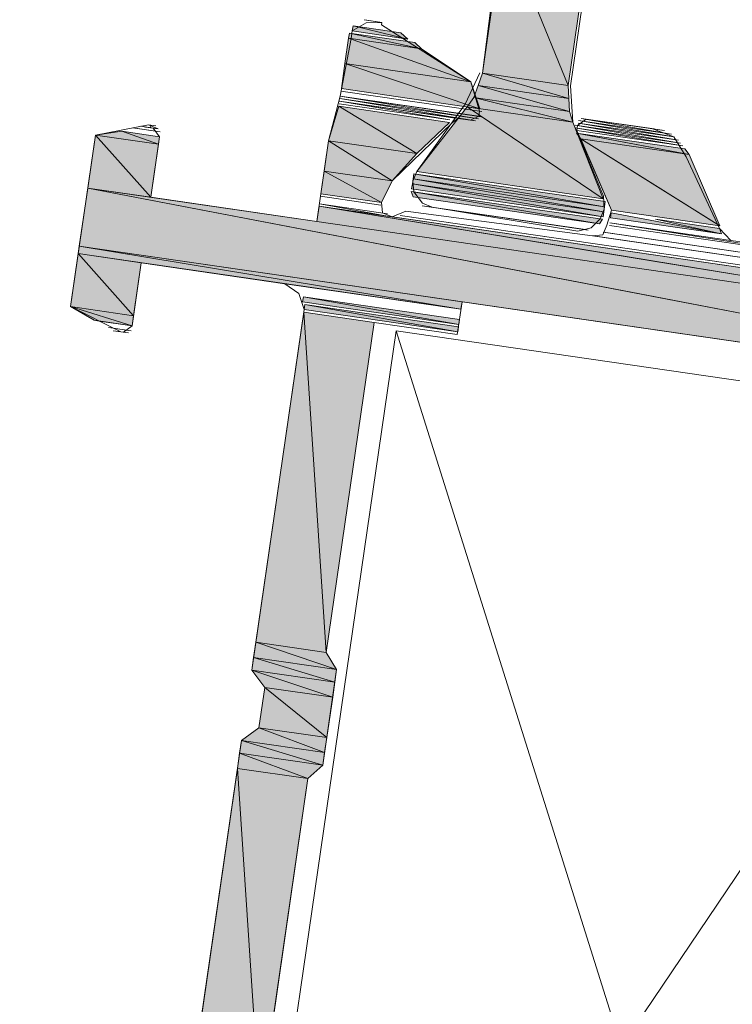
# Model space of a CAD drawing. Header units: millimetres. Extents: x 4446500 to 4448127, y 8380488 to 8381436.
# Tile 23 of 30: x 4448053 to 4448068, y 8381008 to 8381029. Entities that reach past the tile are written whole.
import ezdxf

# ---------------------------------------------------------------- set-up
doc = ezdxf.new("R2010")
doc.units = ezdxf.units.MM
doc.layers.add('Импорт в семействах', color=7, linetype='Continuous', lineweight=18)
doc.layers.add('Элементы узлов', color=7, linetype='Continuous', lineweight=18)

# ---------------------------------------------------------------- blocks, each defined once
blk = doc.blocks.new('Витражная стойка в сборе - Окно для витража_dwg-21250016-Разрез 2-2')
at = {"layer": 'Импорт в семействах'}
for points in [[(4448064.656, 8381027.4), (4448062.807, 8381027.668), (4448063.265, 8381030.822)], [(4448064.656, 8381027.4), (4448063.265, 8381030.822), (4448065.114, 8381030.553)], [(4448061.495, 8381028.192), (4448059.919, 8381028.421), (4448059.935, 8381028.53)], [(4448061.495, 8381028.192), (4448059.935, 8381028.53), (4448061.348, 8381028.325)], [(4448061.193, 8381028.403), (4448059.997, 8381028.577), (4448060.013, 8381028.685)], [(4448061.193, 8381028.403), (4448060.013, 8381028.685), (4448061.046, 8381028.535)], [(4448062.558, 8381027.483), (4448059.84, 8381027.878), (4448059.919, 8381028.421)], [(4448062.558, 8381027.483), (4448059.919, 8381028.421), (4448061.495, 8381028.192)], [(4448062.751, 8381026.899), (4448059.761, 8381027.334), (4448059.84, 8381027.878)], [(4448062.751, 8381026.899), (4448059.84, 8381027.878), (4448062.558, 8381027.483)], [(4448064.67, 8381027.12), (4448062.713, 8381027.404), (4448062.807, 8381027.668)], [(4448064.67, 8381027.12), (4448062.807, 8381027.668), (4448064.656, 8381027.4)], [(4448064.685, 8381026.84), (4448062.619, 8381027.141), (4448062.713, 8381027.404)], [(4448064.685, 8381026.84), (4448062.713, 8381027.404), (4448064.67, 8381027.12)], [(4448064.762, 8381026.607), (4448062.479, 8381026.939), (4448062.619, 8381027.141)], [(4448064.762, 8381026.607), (4448062.619, 8381027.141), (4448064.685, 8381026.84)], [(4448061.389, 8381025.932), (4448059.486, 8381026.208), (4448059.706, 8381026.954)], [(4448061.389, 8381025.932), (4448059.706, 8381026.954), (4448062.098, 8381026.606)], [(4448065.411, 8381024.958), (4448061.388, 8381025.543), (4448062.479, 8381026.939)], [(4448065.411, 8381024.958), (4448062.479, 8381026.939), (4448064.762, 8381026.607)], [(4448055.811, 8381026.132), (4448054.452, 8381026.33), (4448055.019, 8381026.413)], [(4448055.811, 8381026.132), (4448055.019, 8381026.413), (4448055.835, 8381026.295)], [(4448067.27, 8381025.91), (4448064.932, 8381026.249), (4448064.84, 8381026.374), (4448066.541, 8381026.049)], [(4448067.27, 8381025.91), (4448064.84, 8381026.374), (4448067.177, 8381026.034)], [(4448055.645, 8381024.99), (4448054.286, 8381025.187), (4448054.452, 8381026.33)], [(4448055.645, 8381024.99), (4448054.452, 8381026.33), (4448055.811, 8381026.132)], [(4448060.859, 8381025.342), (4448059.391, 8381025.556), (4448059.486, 8381026.208)], [(4448060.859, 8381025.342), (4448059.486, 8381026.208), (4448061.389, 8381025.932)], [(4448067.935, 8381024.37), (4448065.597, 8381024.71), (4448064.932, 8381026.249), (4448066.541, 8381025.243)], [(4448067.935, 8381024.37), (4448064.932, 8381026.249), (4448067.27, 8381025.91)], [(4448060.625, 8381024.877), (4448059.32, 8381025.067), (4448059.391, 8381025.556)], [(4448060.625, 8381024.877), (4448059.391, 8381025.556), (4448060.859, 8381025.342)], [(4448065.426, 8381024.679), (4448061.294, 8381025.279), (4448061.31, 8381025.388)], [(4448065.442, 8381024.787), (4448061.31, 8381025.388), (4448061.326, 8381025.497)], [(4448065.426, 8381024.679), (4448061.31, 8381025.388), (4448065.442, 8381024.787)], [(4448065.442, 8381024.787), (4448061.326, 8381025.497), (4448065.457, 8381024.896)], [(4448081.939, 8381019.892), (4448054.104, 8381023.937), (4448054.286, 8381025.187), (4448066.541, 8381022.841)], [(4448081.939, 8381019.892), (4448054.286, 8381025.187), (4448082.121, 8381021.142)], [(4448065.332, 8381024.415), (4448061.309, 8381024.999), (4448061.27, 8381025.116)], [(4448065.332, 8381024.415), (4448061.27, 8381025.116), (4448065.402, 8381024.516)], [(4448065.41, 8381024.57), (4448061.278, 8381025.17), (4448061.294, 8381025.279)], [(4448065.41, 8381024.57), (4448061.294, 8381025.279), (4448065.426, 8381024.679)], [(4448077.174, 8381021.861), (4448059.233, 8381024.468), (4448059.281, 8381024.795), (4448066.541, 8381023.605)], [(4448077.174, 8381021.861), (4448059.281, 8381024.795), (4448077.221, 8381022.188)], [(4448067.965, 8381024.199), (4448065.573, 8381024.546), (4448065.589, 8381024.655), (4448066.541, 8381024.472)], [(4448067.965, 8381024.199), (4448066.541, 8381024.517), (4448067.927, 8381024.315)], [(4448062.344, 8381022.573), (4448054.081, 8381023.774), (4448054.104, 8381023.937)], [(4448062.344, 8381022.573), (4448054.104, 8381023.937), (4448062.368, 8381022.736)], [(4448055.274, 8381022.435), (4448053.915, 8381022.632), (4448054.081, 8381023.774)], [(4448055.274, 8381022.435), (4448054.081, 8381023.774), (4448055.44, 8381023.576)], [(4448062.297, 8381022.247), (4448058.926, 8381022.737), (4448058.942, 8381022.845)], [(4448062.297, 8381022.247), (4448058.942, 8381022.845), (4448062.313, 8381022.356)], [(4448055.242, 8381022.217), (4448054.427, 8381022.336), (4448053.915, 8381022.632)], [(4448055.242, 8381022.217), (4448053.915, 8381022.632), (4448055.274, 8381022.435)], [(4448062.273, 8381022.084), (4448058.957, 8381022.566), (4448058.973, 8381022.674)], [(4448062.273, 8381022.084), (4448058.973, 8381022.674), (4448062.289, 8381022.192)], [(4448059.436, 8381015.168), (4448057.914, 8381015.39), (4448058.949, 8381022.511)], [(4448059.436, 8381015.168), (4448058.949, 8381022.511), (4448060.471, 8381022.29)], [(4448059.66, 8381014.803), (4448057.866, 8381015.063), (4448057.914, 8381015.39)], [(4448059.66, 8381014.803), (4448057.914, 8381015.39), (4448059.436, 8381015.168)], [(4448059.621, 8381014.531), (4448057.827, 8381014.792), (4448057.866, 8381015.063)], [(4448059.621, 8381014.531), (4448057.866, 8381015.063), (4448059.66, 8381014.803)], [(4448059.574, 8381014.205), (4448058.106, 8381014.418), (4448057.827, 8381014.792)], [(4448059.574, 8381014.205), (4448057.827, 8381014.792), (4448059.621, 8381014.531)], [(4448059.447, 8381013.335), (4448057.979, 8381013.548), (4448058.106, 8381014.418)], [(4448059.447, 8381013.335), (4448058.106, 8381014.418), (4448059.574, 8381014.205)], [(4448059.4, 8381013.009), (4448057.606, 8381013.269), (4448057.979, 8381013.548)], [(4448059.4, 8381013.009), (4448057.979, 8381013.548), (4448059.447, 8381013.335)], [(4448059.36, 8381012.737), (4448057.566, 8381012.998), (4448057.606, 8381013.269)], [(4448059.36, 8381012.737), (4448057.606, 8381013.269), (4448059.4, 8381013.009)], [(4448059.041, 8381012.45), (4448057.519, 8381012.671), (4448057.566, 8381012.998)], [(4448059.041, 8381012.45), (4448057.566, 8381012.998), (4448059.36, 8381012.737)], [(4448058.006, 8381005.328), (4448056.484, 8381005.55), (4448057.519, 8381012.671)], [(4448058.006, 8381005.328), (4448057.519, 8381012.671), (4448059.041, 8381012.45)]]:
    blk.add_hatch(color=256, dxfattribs=at).paths.add_polyline_path(points)
for p, q in [((4448062.807, 8381027.668), (4448063.265, 8381030.822)), ((4448063.265, 8381030.822), (4448064.656, 8381027.4)), ((4448064.656, 8381027.4), (4448063.265, 8381030.822)), ((4448065.114, 8381030.553), (4448064.656, 8381027.4)), ((4448059.919, 8381028.421), (4448059.935, 8381028.53)), ((4448059.935, 8381028.53), (4448061.495, 8381028.192)), ((4448061.495, 8381028.192), (4448059.935, 8381028.53)), ((4448059.935, 8381028.53), (4448061.348, 8381028.325)), ((4448059.997, 8381028.577), (4448060.013, 8381028.685)), ((4448061.193, 8381028.403), (4448059.997, 8381028.577)), ((4448060.013, 8381028.685), (4448061.193, 8381028.403)), ((4448061.193, 8381028.403), (4448060.013, 8381028.685)), ((4448060.013, 8381028.685), (4448061.046, 8381028.535)), ((4448061.046, 8381028.535), (4448061.193, 8381028.403)), ((4448059.84, 8381027.878), (4448059.919, 8381028.421)), ((4448061.495, 8381028.192), (4448059.919, 8381028.421)), ((4448059.919, 8381028.421), (4448062.558, 8381027.483)), ((4448062.558, 8381027.483), (4448059.919, 8381028.421)), ((4448059.919, 8381028.421), (4448061.495, 8381028.192)), ((4448061.348, 8381028.325), (4448061.495, 8381028.192)), ((4448061.495, 8381028.192), (4448062.558, 8381027.483)), ((4448059.761, 8381027.334), (4448059.84, 8381027.878)), ((4448062.558, 8381027.483), (4448059.84, 8381027.878)), ((4448059.84, 8381027.878), (4448062.751, 8381026.899)), ((4448062.751, 8381026.899), (4448059.84, 8381027.878)), ((4448059.84, 8381027.878), (4448062.558, 8381027.483)), ((4448062.713, 8381027.404), (4448062.807, 8381027.668)), ((4448064.656, 8381027.4), (4448062.807, 8381027.668)), ((4448062.807, 8381027.668), (4448064.67, 8381027.12)), ((4448064.67, 8381027.12), (4448062.807, 8381027.668)), ((4448062.807, 8381027.668), (4448064.656, 8381027.4)), ((4448062.558, 8381027.483), (4448062.751, 8381026.899)), ((4448062.751, 8381026.899), (4448059.761, 8381027.334)), ((4448062.619, 8381027.141), (4448062.713, 8381027.404)), ((4448064.67, 8381027.12), (4448062.713, 8381027.404)), ((4448062.713, 8381027.404), (4448064.685, 8381026.84)), ((4448064.685, 8381026.84), (4448062.713, 8381027.404)), ((4448062.713, 8381027.404), (4448064.67, 8381027.12)), ((4448064.656, 8381027.4), (4448064.67, 8381027.12)), ((4448062.479, 8381026.939), (4448062.619, 8381027.141)), ((4448064.685, 8381026.84), (4448062.619, 8381027.141)), ((4448062.619, 8381027.141), (4448064.762, 8381026.607)), ((4448064.762, 8381026.607), (4448062.619, 8381027.141)), ((4448062.619, 8381027.141), (4448064.685, 8381026.84)), ((4448064.67, 8381027.12), (4448064.685, 8381026.84)), ((4448059.486, 8381026.208), (4448059.706, 8381026.954)), ((4448059.706, 8381026.954), (4448061.389, 8381025.932)), ((4448061.389, 8381025.932), (4448059.706, 8381026.954)), ((4448059.706, 8381026.954), (4448062.098, 8381026.606)), ((4448061.388, 8381025.543), (4448062.479, 8381026.939)), ((4448064.762, 8381026.607), (4448062.479, 8381026.939)), ((4448062.479, 8381026.939), (4448065.411, 8381024.958)), ((4448065.411, 8381024.958), (4448062.479, 8381026.939)), ((4448062.479, 8381026.939), (4448064.762, 8381026.607)), ((4448064.685, 8381026.84), (4448064.762, 8381026.607)), ((4448062.098, 8381026.606), (4448061.389, 8381025.932)), ((4448064.762, 8381026.607), (4448065.411, 8381024.958)), ((4448054.452, 8381026.33), (4448055.019, 8381026.413)), ((4448055.019, 8381026.413), (4448055.811, 8381026.132)), ((4448055.811, 8381026.132), (4448055.019, 8381026.413)), ((4448055.019, 8381026.413), (4448055.835, 8381026.295)), ((4448064.932, 8381026.249), (4448064.84, 8381026.374)), ((4448064.84, 8381026.374), (4448066.541, 8381026.049)), ((4448067.27, 8381025.91), (4448064.84, 8381026.374)), ((4448064.84, 8381026.374), (4448067.177, 8381026.034)), ((4448054.286, 8381025.187), (4448054.452, 8381026.33)), ((4448055.811, 8381026.132), (4448054.452, 8381026.33)), ((4448054.452, 8381026.33), (4448055.645, 8381024.99)), ((4448055.645, 8381024.99), (4448054.452, 8381026.33)), ((4448054.452, 8381026.33), (4448055.811, 8381026.132)), ((4448055.835, 8381026.295), (4448055.811, 8381026.132)), ((4448059.391, 8381025.556), (4448059.486, 8381026.208)), ((4448061.389, 8381025.932), (4448059.486, 8381026.208)), ((4448059.486, 8381026.208), (4448060.859, 8381025.342)), ((4448060.859, 8381025.342), (4448059.486, 8381026.208)), ((4448059.486, 8381026.208), (4448061.389, 8381025.932)), ((4448067.27, 8381025.91), (4448064.932, 8381026.249)), ((4448065.597, 8381024.71), (4448064.932, 8381026.249)), ((4448064.932, 8381026.249), (4448066.541, 8381025.243)), ((4448067.935, 8381024.37), (4448064.932, 8381026.249)), ((4448064.932, 8381026.249), (4448067.27, 8381025.91)), ((4448055.811, 8381026.132), (4448055.645, 8381024.99)), ((4448061.389, 8381025.932), (4448060.859, 8381025.342)), ((4448066.541, 8381026.049), (4448067.27, 8381025.91)), ((4448067.177, 8381026.034), (4448067.27, 8381025.91)), ((4448067.27, 8381025.91), (4448067.935, 8381024.37)), ((4448059.32, 8381025.067), (4448059.391, 8381025.556)), ((4448060.859, 8381025.342), (4448059.391, 8381025.556)), ((4448059.391, 8381025.556), (4448060.625, 8381024.877)), ((4448060.625, 8381024.877), (4448059.391, 8381025.556)), ((4448059.391, 8381025.556), (4448060.859, 8381025.342)), ((4448065.411, 8381024.958), (4448061.388, 8381025.543)), ((4448060.859, 8381025.342), (4448060.625, 8381024.877)), ((4448061.294, 8381025.279), (4448061.31, 8381025.388)), ((4448061.31, 8381025.388), (4448061.326, 8381025.497)), ((4448065.442, 8381024.787), (4448061.31, 8381025.388)), ((4448061.31, 8381025.388), (4448065.426, 8381024.679)), ((4448065.426, 8381024.679), (4448061.31, 8381025.388)), ((4448061.31, 8381025.388), (4448065.442, 8381024.787)), ((4448061.326, 8381025.497), (4448065.442, 8381024.787)), ((4448065.442, 8381024.787), (4448061.326, 8381025.497)), ((4448061.326, 8381025.497), (4448065.457, 8381024.896)), ((4448054.104, 8381023.937), (4448054.286, 8381025.187)), ((4448055.645, 8381024.99), (4448054.286, 8381025.187)), ((4448054.286, 8381025.187), (4448066.541, 8381022.841)), ((4448081.939, 8381019.892), (4448054.286, 8381025.187)), ((4448054.286, 8381025.187), (4448082.121, 8381021.142)), ((4448061.309, 8381024.999), (4448061.27, 8381025.116)), ((4448061.27, 8381025.116), (4448065.332, 8381024.415)), ((4448065.332, 8381024.415), (4448061.27, 8381025.116)), ((4448061.27, 8381025.116), (4448065.402, 8381024.516)), ((4448061.278, 8381025.17), (4448061.294, 8381025.279)), ((4448065.41, 8381024.57), (4448061.278, 8381025.17)), ((4448065.426, 8381024.679), (4448061.294, 8381025.279)), ((4448061.294, 8381025.279), (4448065.41, 8381024.57)), ((4448065.41, 8381024.57), (4448061.294, 8381025.279)), ((4448061.294, 8381025.279), (4448065.426, 8381024.679)), ((4448066.541, 8381025.243), (4448067.935, 8381024.37)), ((4448060.625, 8381024.877), (4448059.32, 8381025.067)), ((4448065.332, 8381024.415), (4448061.309, 8381024.999)), ((4448065.457, 8381024.896), (4448065.442, 8381024.787)), ((4448059.233, 8381024.468), (4448059.281, 8381024.795)), ((4448059.281, 8381024.795), (4448066.541, 8381023.605)), ((4448077.174, 8381021.861), (4448059.281, 8381024.795)), ((4448059.281, 8381024.795), (4448077.221, 8381022.188)), ((4448065.426, 8381024.679), (4448065.41, 8381024.57)), ((4448065.442, 8381024.787), (4448065.426, 8381024.679)), ((4448065.573, 8381024.546), (4448065.589, 8381024.655)), ((4448065.589, 8381024.655), (4448066.541, 8381024.472)), ((4448067.935, 8381024.37), (4448065.597, 8381024.71)), ((4448077.174, 8381021.861), (4448059.233, 8381024.468)), ((4448065.402, 8381024.516), (4448065.332, 8381024.415)), ((4448067.965, 8381024.199), (4448065.573, 8381024.546)), ((4448067.965, 8381024.199), (4448066.541, 8381024.517)), ((4448066.541, 8381024.517), (4448067.927, 8381024.315)), ((4448066.541, 8381024.472), (4448067.965, 8381024.199)), ((4448067.927, 8381024.315), (4448067.965, 8381024.199)), ((4448054.081, 8381023.774), (4448054.104, 8381023.937)), ((4448081.939, 8381019.892), (4448054.104, 8381023.937)), ((4448054.104, 8381023.937), (4448062.344, 8381022.573)), ((4448062.344, 8381022.573), (4448054.104, 8381023.937)), ((4448054.104, 8381023.937), (4448062.368, 8381022.736)), ((4448053.915, 8381022.632), (4448054.081, 8381023.774)), ((4448062.344, 8381022.573), (4448054.081, 8381023.774)), ((4448054.081, 8381023.774), (4448055.274, 8381022.435)), ((4448055.274, 8381022.435), (4448054.081, 8381023.774)), ((4448054.081, 8381023.774), (4448055.44, 8381023.576)), ((4448066.541, 8381023.605), (4448077.174, 8381021.861)), ((4448055.44, 8381023.576), (4448055.274, 8381022.435)), ((4448058.926, 8381022.737), (4448058.942, 8381022.845)), ((4448058.942, 8381022.845), (4448062.297, 8381022.247)), ((4448062.297, 8381022.247), (4448058.942, 8381022.845)), ((4448058.942, 8381022.845), (4448062.313, 8381022.356)), ((4448066.541, 8381022.841), (4448081.939, 8381019.892)), ((4448055.274, 8381022.435), (4448053.915, 8381022.632)), ((4448054.427, 8381022.336), (4448053.915, 8381022.632)), ((4448053.915, 8381022.632), (4448055.242, 8381022.217)), ((4448055.242, 8381022.217), (4448053.915, 8381022.632)), ((4448053.915, 8381022.632), (4448055.274, 8381022.435)), ((4448062.297, 8381022.247), (4448058.926, 8381022.737)), ((4448058.957, 8381022.566), (4448058.973, 8381022.674)), ((4448062.273, 8381022.084), (4448058.957, 8381022.566)), ((4448058.973, 8381022.674), (4448062.273, 8381022.084)), ((4448062.273, 8381022.084), (4448058.973, 8381022.674)), ((4448058.973, 8381022.674), (4448062.289, 8381022.192)), ((4448062.368, 8381022.736), (4448062.344, 8381022.573)), ((4448055.242, 8381022.217), (4448054.427, 8381022.336)), ((4448055.274, 8381022.435), (4448055.242, 8381022.217)), ((4448057.914, 8381015.39), (4448058.949, 8381022.511)), ((4448058.949, 8381022.511), (4448059.436, 8381015.168)), ((4448059.436, 8381015.168), (4448058.949, 8381022.511)), ((4448058.949, 8381022.511), (4448060.471, 8381022.29)), ((4448062.313, 8381022.356), (4448062.297, 8381022.247)), ((4448060.471, 8381022.29), (4448059.436, 8381015.168)), ((4448062.289, 8381022.192), (4448062.273, 8381022.084)), ((4448057.866, 8381015.063), (4448057.914, 8381015.39)), ((4448059.436, 8381015.168), (4448057.914, 8381015.39)), ((4448057.914, 8381015.39), (4448059.66, 8381014.803)), ((4448059.66, 8381014.803), (4448057.914, 8381015.39)), ((4448057.914, 8381015.39), (4448059.436, 8381015.168)), ((4448059.436, 8381015.168), (4448059.66, 8381014.803)), ((4448057.827, 8381014.792), (4448057.866, 8381015.063)), ((4448059.66, 8381014.803), (4448057.866, 8381015.063)), ((4448057.866, 8381015.063), (4448059.621, 8381014.531)), ((4448059.621, 8381014.531), (4448057.866, 8381015.063)), ((4448057.866, 8381015.063), (4448059.66, 8381014.803)), ((4448059.621, 8381014.531), (4448057.827, 8381014.792)), ((4448058.106, 8381014.418), (4448057.827, 8381014.792)), ((4448057.827, 8381014.792), (4448059.574, 8381014.205)), ((4448059.574, 8381014.205), (4448057.827, 8381014.792)), ((4448057.827, 8381014.792), (4448059.621, 8381014.531)), ((4448059.66, 8381014.803), (4448059.621, 8381014.531)), ((4448059.621, 8381014.531), (4448059.574, 8381014.205)), ((4448057.979, 8381013.548), (4448058.106, 8381014.418)), ((4448059.574, 8381014.205), (4448058.106, 8381014.418)), ((4448058.106, 8381014.418), (4448059.447, 8381013.335)), ((4448059.447, 8381013.335), (4448058.106, 8381014.418)), ((4448058.106, 8381014.418), (4448059.574, 8381014.205)), ((4448059.574, 8381014.205), (4448059.447, 8381013.335)), ((4448057.606, 8381013.269), (4448057.979, 8381013.548)), ((4448059.447, 8381013.335), (4448057.979, 8381013.548)), ((4448057.979, 8381013.548), (4448059.4, 8381013.009)), ((4448059.4, 8381013.009), (4448057.979, 8381013.548)), ((4448057.979, 8381013.548), (4448059.447, 8381013.335)), ((4448057.566, 8381012.998), (4448057.606, 8381013.269)), ((4448059.4, 8381013.009), (4448057.606, 8381013.269)), ((4448057.606, 8381013.269), (4448059.36, 8381012.737)), ((4448059.36, 8381012.737), (4448057.606, 8381013.269)), ((4448057.606, 8381013.269), (4448059.4, 8381013.009)), ((4448059.447, 8381013.335), (4448059.4, 8381013.009)), ((4448057.519, 8381012.671), (4448057.566, 8381012.998)), ((4448059.36, 8381012.737), (4448057.566, 8381012.998)), ((4448057.566, 8381012.998), (4448059.041, 8381012.45)), ((4448059.041, 8381012.45), (4448057.566, 8381012.998)), ((4448057.566, 8381012.998), (4448059.36, 8381012.737)), ((4448059.4, 8381013.009), (4448059.36, 8381012.737)), ((4448056.484, 8381005.55), (4448057.519, 8381012.671)), ((4448059.041, 8381012.45), (4448057.519, 8381012.671)), ((4448057.519, 8381012.671), (4448058.006, 8381005.328)), ((4448058.006, 8381005.328), (4448057.519, 8381012.671)), ((4448057.519, 8381012.671), (4448059.041, 8381012.45)), ((4448059.36, 8381012.737), (4448059.041, 8381012.45)), ((4448059.041, 8381012.45), (4448058.006, 8381005.328))]:
    blk.add_line(p, q, dxfattribs=at)
at = {"layer": 'Импорт в семействах', "color": 9, "true_color": 0xc0c0c0}
for p, q in [((4448070.666, 8380991.221), (4448060.945, 8381022.11)), ((4448056.749, 8380993.243), (4448074.862, 8381020.088))]:
    blk.add_line(p, q, dxfattribs=at)
at = {"layer": 'Импорт в семействах', "flags": 128}
for points in [[(4448062.807, 8381027.668), (4448063.211, 8381030.829)], [(4448067.309, 8381045.278), (4448064.71, 8381027.392), (4448064.762, 8381026.607), (4448065.419, 8381025.013), (4448065.434, 8381024.734), (4448065.348, 8381024.524), (4448065.153, 8381024.33), (4448064.866, 8381024.261), (4448061.72, 8381024.773), (4448061.511, 8381024.859), (4448061.325, 8381025.108), (4448061.302, 8381025.334), (4448061.388, 8381025.543), (4448062.433, 8381027.001), (4448062.753, 8381027.676)], [(4448068.493, 8381024.011), (4448068.167, 8381024.059), (4448067.927, 8381024.315), (4448067.208, 8381025.863), (4448066.937, 8381026.291), (4448066.463, 8381026.471), (4448065.05, 8381026.676), (4448064.863, 8381026.537), (4448064.847, 8381026.428), (4448065.597, 8381024.71), (4448065.495, 8381024.391), (4448065.409, 8381024.182), (4448065.184, 8381024.159), (4448061.153, 8381024.689), (4448060.857, 8381024.566), (4448060.648, 8381024.651), (4448060.625, 8381024.877), (4448060.859, 8381025.342), (4448062.152, 8381026.598), (4448062.276, 8381026.691), (4448062.657, 8381026.635), (4448062.276, 8381026.691), (4448062.657, 8381026.635), (4448062.276, 8381026.691), (4448062.603, 8381026.643), (4448062.44, 8381026.667), (4448062.276, 8381026.691), (4448062.657, 8381026.635), (4448062.603, 8381026.643), (4448062.276, 8381026.691), (4448062.548, 8381026.651), (4448062.727, 8381026.736), (4448062.743, 8381026.845), (4448062.558, 8381027.483), (4448060.627, 8381028.707), (4448060.635, 8381028.762), (4448060.3, 8381028.754), (4448059.997, 8381028.577), (4448059.973, 8381028.413), (4448059.737, 8381027.171), (4448062.782, 8381026.728), (4448059.737, 8381027.171), (4448062.782, 8381026.728), (4448059.737, 8381027.171), (4448062.727, 8381026.736), (4448059.737, 8381027.171), (4448062.782, 8381026.728), (4448062.727, 8381026.736), (4448059.737, 8381027.171), (4448062.719, 8381026.682), (4448059.729, 8381027.117), (4448062.719, 8381026.682), (4448059.729, 8381027.117), (4448062.657, 8381026.635), (4448059.721, 8381027.062), (4448062.657, 8381026.635), (4448059.721, 8381027.062), (4448062.222, 8381026.699), (4448059.721, 8381027.062), (4448062.222, 8381026.699), (4448059.721, 8381027.062), (4448062.168, 8381026.707), (4448059.721, 8381027.062), (4448062.222, 8381026.699), (4448062.168, 8381026.707), (4448059.721, 8381027.062), (4448062.105, 8381026.66), (4448059.713, 8381027.008), (4448062.105, 8381026.66), (4448059.713, 8381027.008)], [(4448059.737, 8381027.171), (4448059.486, 8381026.208), (4448059.233, 8381024.468), (4448055.645, 8381024.99), (4448055.835, 8381026.295), (4448055.696, 8381026.481), (4448055.641, 8381026.489), (4448055.649, 8381026.544), (4448055.703, 8381026.536)], [(4448064.847, 8381026.428), (4448067.131, 8381026.096), (4448064.847, 8381026.428), (4448067.131, 8381026.096), (4448064.801, 8381026.491), (4448067.084, 8381026.159), (4448064.801, 8381026.491), (4448067.084, 8381026.159), (4448064.809, 8381026.545), (4448067.038, 8381026.221), (4448064.809, 8381026.545), (4448067.038, 8381026.221), (4448064.871, 8381026.591), (4448066.937, 8381026.291), (4448064.871, 8381026.591), (4448066.937, 8381026.291), (4448064.879, 8381026.646), (4448066.89, 8381026.353), (4448064.879, 8381026.646), (4448066.89, 8381026.353), (4448064.879, 8381026.646), (4448066.836, 8381026.361), (4448064.879, 8381026.646), (4448066.836, 8381026.361), (4448064.941, 8381026.692), (4448066.735, 8381026.431), (4448064.941, 8381026.692), (4448066.735, 8381026.431), (4448064.996, 8381026.684), (4448066.681, 8381026.439), (4448064.996, 8381026.684), (4448064.941, 8381026.692), (4448066.681, 8381026.439), (4448064.996, 8381026.684), (4448066.627, 8381026.447), (4448064.996, 8381026.684), (4448066.627, 8381026.447), (4448064.996, 8381026.684), (4448066.627, 8381026.447), (4448064.996, 8381026.684), (4448066.627, 8381026.447), (4448065.05, 8381026.676), (4448066.518, 8381026.463), (4448064.996, 8381026.684), (4448065.05, 8381026.676), (4448066.518, 8381026.463), (4448065.05, 8381026.676)], [(4448055.595, 8381026.552), (4448054.452, 8381026.33), (4448053.915, 8381022.632), (4448055.001, 8381022.086), (4448055.056, 8381022.078), (4448055.242, 8381022.217), (4448055.44, 8381023.576), (4448058.539, 8381023.126), (4448058.841, 8381022.916), (4448058.957, 8381022.566), (4448057.827, 8381014.792), (4448058.106, 8381014.418), (4448057.979, 8381013.548), (4448057.606, 8381013.269), (4448056.484, 8381005.55), (4448056.398, 8381005.34), (4448056.203, 8381005.146), (4448055.915, 8381005.077), (4448052.817, 8381005.527), (4448053.014, 8381006.887), (4448052.875, 8381007.073), (4448052.82, 8381007.081), (4448052.828, 8381007.136), (4448052.883, 8381007.128)], [(4448055.703, 8381026.536), (4448055.649, 8381026.544), (4448055.703, 8381026.536), (4448055.649, 8381026.544), (4448055.758, 8381026.528), (4448055.595, 8381026.552), (4448055.649, 8381026.544), (4448055.758, 8381026.528), (4448055.649, 8381026.544), (4448055.758, 8381026.528), (4448055.595, 8381026.552), (4448055.758, 8381026.528), (4448055.595, 8381026.552), (4448055.804, 8381026.466), (4448055.478, 8381026.513), (4448055.532, 8381026.505), (4448055.804, 8381026.466), (4448055.532, 8381026.505), (4448055.804, 8381026.466), (4448055.424, 8381026.521), (4448055.478, 8381026.513), (4448055.804, 8381026.466), (4448055.478, 8381026.513)], [(4448059.289, 8381024.849), (4448060.757, 8381024.636), (4448059.289, 8381024.849), (4448060.757, 8381024.636), (4448059.289, 8381024.849), (4448060.803, 8381024.574), (4448059.281, 8381024.795), (4448060.803, 8381024.574), (4448059.281, 8381024.795), (4448060.857, 8381024.566), (4448059.281, 8381024.795), (4448060.857, 8381024.566), (4448059.281, 8381024.795)], [(4448065.557, 8381024.438), (4448068.167, 8381024.059), (4448065.557, 8381024.438), (4448068.167, 8381024.059), (4448065.557, 8381024.438), (4448071.095, 8381023.577), (4448065.549, 8381024.383), (4448071.095, 8381023.577), (4448065.549, 8381024.383)], [(4448065.347, 8381024.135), (4448071.273, 8381023.274), (4448065.292, 8381024.143), (4448065.347, 8381024.135), (4448071.273, 8381023.274), (4448065.347, 8381024.135), (4448071.327, 8381023.266), (4448065.238, 8381024.151), (4448065.292, 8381024.143), (4448071.327, 8381023.266), (4448065.292, 8381024.143), (4448071.381, 8381023.258), (4448065.184, 8381024.159), (4448065.238, 8381024.151), (4448071.381, 8381023.258), (4448065.238, 8381024.151)], [(4448072.199, 8380998.325), (4448073.937, 8381010.285), (4448073.712, 8381010.651), (4448074.013, 8381012.717), (4448074.332, 8381013.003), (4448075.367, 8381020.125), (4448073.573, 8381020.386), (4448073.676, 8381021.093), (4448068.022, 8381021.914), (4448062.368, 8381022.736), (4448062.265, 8381022.029), (4448060.471, 8381022.29), (4448059.436, 8381015.168), (4448059.66, 8381014.803), (4448059.36, 8381012.737), (4448059.041, 8381012.45), (4448057.303, 8381000.49)], [(4448054.838, 8381022.11), (4448055.11, 8381022.07), (4448054.893, 8381022.102), (4448054.838, 8381022.11), (4448055.164, 8381022.063), (4448055.11, 8381022.07), (4448054.838, 8381022.11), (4448055.11, 8381022.07), (4448054.947, 8381022.094), (4448054.893, 8381022.102), (4448055.11, 8381022.07), (4448054.893, 8381022.102), (4448055.11, 8381022.07), (4448054.947, 8381022.094), (4448055.11, 8381022.07), (4448054.947, 8381022.094), (4448055.056, 8381022.078), (4448055.001, 8381022.086), (4448054.947, 8381022.094), (4448055.11, 8381022.07), (4448055.056, 8381022.078), (4448054.947, 8381022.094), (4448055.056, 8381022.078), (4448055.001, 8381022.086), (4448055.056, 8381022.078), (4448055.001, 8381022.086), (4448055.056, 8381022.078), (4448055.001, 8381022.086)]]:
    blk.add_lwpolyline(points, dxfattribs=at)
for points in [[(4448060.308, 8381028.809), (4448060.635, 8381028.762), (4448060.254, 8381028.817), (4448060.308, 8381028.809), (4448060.635, 8381028.762)], [(4448059.753, 8381027.28), (4448062.797, 8381026.837), (4448059.753, 8381027.28), (4448062.797, 8381026.837)], [(4448062.44, 8381026.667), (4448062.548, 8381026.651), (4448062.44, 8381026.667), (4448062.603, 8381026.643), (4448062.548, 8381026.651)], [(4448055.362, 8381026.475), (4448055.851, 8381026.404), (4448055.253, 8381026.491), (4448055.362, 8381026.475), (4448055.851, 8381026.404)], [(4448059.312, 8381025.012), (4448060.617, 8381024.822), (4448059.312, 8381025.012), (4448060.617, 8381024.822)], [(4448061.503, 8381024.805), (4448064.982, 8381024.299), (4448061.611, 8381024.789), (4448061.503, 8381024.805), (4448065.091, 8381024.283), (4448064.982, 8381024.299)], [(4448060.912, 8381024.558), (4448075.59, 8381022.425), (4448060.912, 8381024.558), (4448060.857, 8381024.566), (4448075.59, 8381022.425), (4448060.966, 8381024.55), (4448075.536, 8381022.433), (4448060.912, 8381024.558), (4448060.966, 8381024.55), (4448075.536, 8381022.433), (4448060.966, 8381024.55), (4448075.536, 8381022.433), (4448060.912, 8381024.558), (4448075.536, 8381022.433)], [(4448061.083, 8381024.588), (4448075.489, 8381022.494), (4448061.028, 8381024.596), (4448061.083, 8381024.588), (4448075.489, 8381022.494)], [(4448065.471, 8381024.228), (4448071.125, 8381023.406), (4448065.417, 8381024.236), (4448065.471, 8381024.228), (4448071.125, 8381023.406)], [(4448058.539, 8381023.126), (4448062.344, 8381022.573), (4448058.647, 8381023.11), (4448058.539, 8381023.126), (4448062.344, 8381022.573)], [(4448054.427, 8381022.336), (4448055.242, 8381022.217), (4448054.536, 8381022.32), (4448054.427, 8381022.336), (4448055.242, 8381022.217)], [(4448054.737, 8381022.18), (4448055.172, 8381022.117), (4448054.792, 8381022.172), (4448054.737, 8381022.18), (4448055.227, 8381022.109), (4448055.172, 8381022.117)], [(4448074.862, 8381020.088), (4448070.666, 8380991.221), (4448056.749, 8380993.243), (4448060.945, 8381022.11)]]:
    blk.add_lwpolyline(points, close=True, dxfattribs=at)
blk = doc.blocks.new('Витражная стойка в сборе - Витражная стойка в сборе-21069598-Разрез 2-2')
blk.add_blockref('Витражная стойка в сборе - Окно для витража_dwg-21250016-Разрез 2-2', (0, 0))

msp = doc.modelspace()

# ---------------------------------------------------------------- block references
at = {"layer": 'Элементы узлов'}
msp.add_blockref('Витражная стойка в сборе - Витражная стойка в сборе-21069598-Разрез 2-2', (0, 0), dxfattribs=at)

doc.saveas('drawing.dxf')
